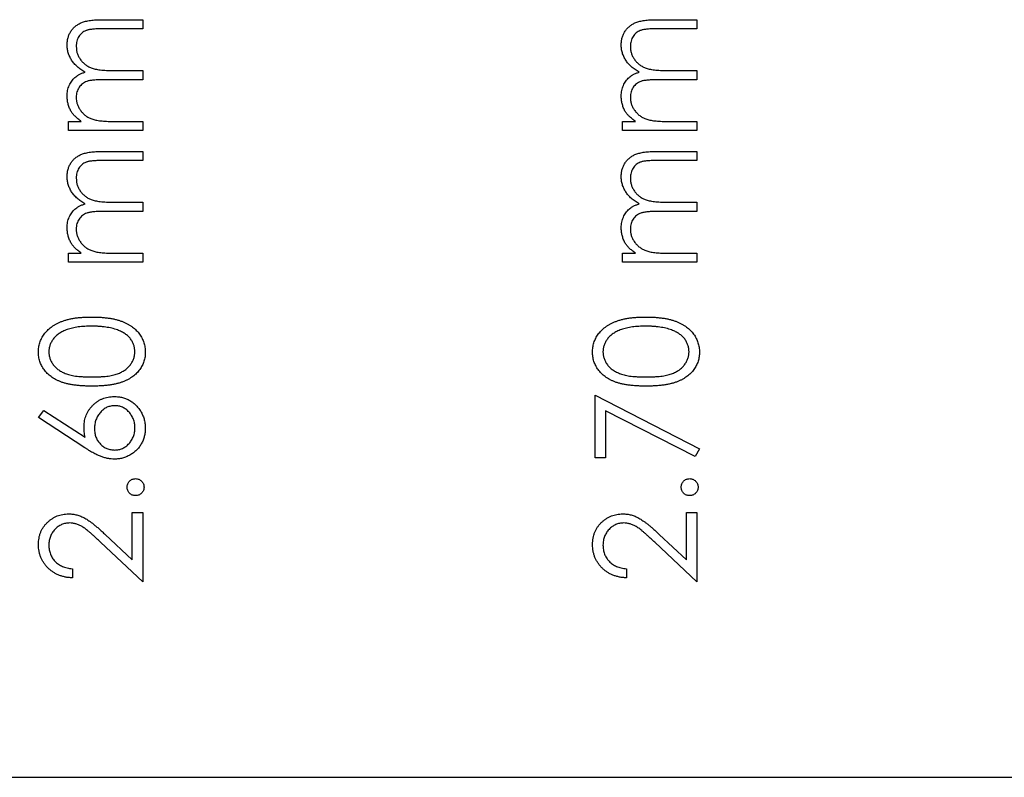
# Model space of a CAD drawing. Header units: millimetres. Extents: x 1 to 327, y 0 to 446.
# Tile 2 of 14: x 215 to 231, y 416 to 428. Entities that reach past the tile are written whole.
import ezdxf

# ---------------------------------------------------------------- set-up
doc = ezdxf.new("R2010")
doc.units = ezdxf.units.MM

msp = doc.modelspace()

# ---------------------------------------------------------------- linework, layer by layer
at = {"color": 7, "linetype": 'Continuous', "lineweight": 25}
for p, q in [((216.534, 427.974), (217.163, 427.974)), ((217.163, 427.974), (217.163, 427.831)), ((225.184, 427.974), (225.813, 427.974)), ((225.813, 427.974), (225.813, 427.831)), ((217.163, 427.831), (216.534, 427.831)), ((225.813, 427.831), (225.184, 427.831)), ((216.711, 427.18), (217.163, 427.18)), ((217.163, 427.18), (217.163, 427.037)), ((225.361, 427.18), (225.813, 427.18)), ((225.813, 427.18), (225.813, 427.037)), ((217.163, 427.037), (216.573, 427.037)), ((225.813, 427.037), (225.223, 427.037)), ((216.003, 426.386), (216.204, 426.386)), ((216.003, 426.244), (216.003, 426.386)), ((216.675, 426.386), (217.163, 426.386)), ((217.163, 426.386), (217.163, 426.244)), ((224.653, 426.386), (224.854, 426.386)), ((224.653, 426.244), (224.653, 426.386)), ((225.325, 426.386), (225.813, 426.386)), ((225.813, 426.386), (225.813, 426.244)), ((217.163, 426.244), (216.003, 426.244)), ((225.813, 426.244), (224.653, 426.244)), ((216.534, 425.918), (217.163, 425.918)), ((217.163, 425.776), (216.534, 425.776)), ((217.163, 425.918), (217.163, 425.776)), ((225.184, 425.918), (225.813, 425.918)), ((225.813, 425.776), (225.184, 425.776)), ((225.813, 425.918), (225.813, 425.776)), ((216.711, 425.124), (217.163, 425.124)), ((217.163, 425.124), (217.163, 424.982)), ((225.361, 425.124), (225.813, 425.124)), ((225.813, 425.124), (225.813, 424.982)), ((217.163, 424.982), (216.573, 424.982)), ((225.813, 424.982), (225.223, 424.982)), ((216.003, 424.331), (216.204, 424.331)), ((216.003, 424.188), (216.003, 424.331)), ((216.675, 424.331), (217.163, 424.331)), ((217.163, 424.331), (217.163, 424.188)), ((224.653, 424.331), (224.854, 424.331)), ((224.653, 424.188), (224.653, 424.331)), ((225.325, 424.331), (225.813, 424.331)), ((225.813, 424.331), (225.813, 424.188)), ((217.163, 424.188), (216.003, 424.188)), ((225.813, 424.188), (224.653, 424.188)), ((224.225, 422.112), (225.853, 421.278)), ((224.225, 421.135), (224.225, 422.112)), ((215.535, 421.766), (215.621, 421.876)), ((215.621, 421.876), (216.262, 421.457)), ((224.388, 421.871), (224.388, 421.135)), ((225.786, 421.155), (224.388, 421.871)), ((216.259, 421.292), (215.535, 421.766)), ((225.853, 421.278), (225.786, 421.155)), ((224.388, 421.135), (224.225, 421.135)), ((217, 420.28), (217.163, 420.28)), ((217, 419.542), (217, 420.28)), ((217.163, 420.28), (217.163, 419.202)), ((225.65, 420.28), (225.813, 420.28)), ((225.65, 419.542), (225.65, 420.28)), ((225.813, 420.28), (225.813, 419.202)), ((216.576, 419.939), (217, 419.542)), ((225.226, 419.939), (225.65, 419.542)), ((217.163, 419.202), (216.506, 419.817)), ((225.813, 419.202), (225.156, 419.817)), ((216.064, 419.405), (216.064, 419.263)), ((224.714, 419.405), (224.714, 419.263)), ((201.363, 416.149), (259.863, 416.149))]:
    msp.add_line(p, q, dxfattribs=at)
for points, knots in [([(215.982, 427.581), (215.983, 427.6), (215.984, 427.638), (215.996, 427.694), (216.015, 427.746), (216.041, 427.793), (216.074, 427.836), (216.114, 427.874), (216.16, 427.905), (216.202, 427.926), (216.24, 427.94), (216.272, 427.949), (216.308, 427.957), (216.347, 427.963), (216.389, 427.968), (216.434, 427.971), (216.483, 427.973), (216.517, 427.974), (216.534, 427.974)], [0, 0, 0, 0, 0.075587, 0.1479311, 0.218604, 0.2892613, 0.3594989, 0.4294664, 0.5005778, 0.5741236, 0.6136328, 0.6568309, 0.7040406, 0.7549951, 0.8097502, 0.868863, 0.932401, 1, 1, 1, 1]), ([(224.632, 427.581), (224.633, 427.6), (224.634, 427.638), (224.646, 427.694), (224.665, 427.746), (224.691, 427.793), (224.724, 427.836), (224.764, 427.874), (224.81, 427.905), (224.852, 427.926), (224.89, 427.94), (224.922, 427.949), (224.958, 427.957), (224.997, 427.963), (225.039, 427.968), (225.084, 427.971), (225.133, 427.973), (225.167, 427.974), (225.184, 427.974)], [0, 0, 0, 0, 0.075587, 0.147931, 0.218604, 0.289261, 0.359499, 0.429466, 0.500578, 0.574124, 0.613633, 0.656831, 0.704041, 0.754995, 0.80975, 0.868863, 0.932401, 1, 1, 1, 1]), ([(216.534, 427.831), (216.519, 427.831), (216.49, 427.831), (216.449, 427.83), (216.412, 427.828), (216.378, 427.825), (216.348, 427.821), (216.322, 427.816), (216.299, 427.811), (216.273, 427.803), (216.245, 427.789), (216.215, 427.768), (216.189, 427.742), (216.166, 427.712), (216.148, 427.678), (216.134, 427.64), (216.126, 427.599), (216.125, 427.571), (216.125, 427.556)], [0, 0, 0, 0, 0.078335, 0.150549, 0.21613, 0.275653, 0.329231, 0.376424, 0.417817, 0.453205, 0.517771, 0.581257, 0.645356, 0.712052, 0.780151, 0.850233, 0.922656, 1, 1, 1, 1]), ([(225.184, 427.831), (225.169, 427.831), (225.14, 427.831), (225.099, 427.83), (225.062, 427.828), (225.028, 427.825), (224.998, 427.821), (224.972, 427.816), (224.949, 427.811), (224.923, 427.803), (224.895, 427.789), (224.865, 427.768), (224.839, 427.742), (224.816, 427.712), (224.798, 427.678), (224.784, 427.64), (224.776, 427.599), (224.775, 427.571), (224.775, 427.556)], [0, 0, 0, 0, 0.078335, 0.150549, 0.21613, 0.275653, 0.329231, 0.376424, 0.417817, 0.453205, 0.517771, 0.581257, 0.645356, 0.712052, 0.780151, 0.850233, 0.922656, 1, 1, 1, 1]), ([(216.262, 427.155), (216.251, 427.162), (216.229, 427.174), (216.198, 427.194), (216.169, 427.216), (216.142, 427.239), (216.116, 427.263), (216.093, 427.287), (216.072, 427.313), (216.047, 427.35), (216.021, 427.397), (215.999, 427.456), (215.985, 427.518), (215.983, 427.56), (215.982, 427.581)], [0, 0, 0, 0, 0.0717522, 0.1411982, 0.2090754, 0.2747864, 0.3394172, 0.4028023, 0.4652558, 0.5271346, 0.6476934, 0.7656069, 0.881638, 1, 1, 1, 1]), ([(216.125, 427.556), (216.126, 427.538), (216.127, 427.503), (216.139, 427.45), (216.16, 427.401), (216.187, 427.354), (216.221, 427.312), (216.262, 427.275), (216.307, 427.245), (216.35, 427.224), (216.388, 427.211), (216.421, 427.203), (216.459, 427.196), (216.501, 427.19), (216.547, 427.186), (216.598, 427.182), (216.653, 427.18), (216.692, 427.18), (216.711, 427.18)], [0, 0, 0, 0, 0.068196, 0.1346611, 0.2019779, 0.2707036, 0.3399479, 0.4080144, 0.4767531, 0.5472944, 0.5855927, 0.628823, 0.677117, 0.7311712, 0.7897816, 0.8543077, 0.9243561, 1, 1, 1, 1]), ([(224.912, 427.155), (224.901, 427.162), (224.879, 427.174), (224.848, 427.194), (224.819, 427.216), (224.792, 427.239), (224.766, 427.263), (224.743, 427.287), (224.722, 427.313), (224.697, 427.35), (224.671, 427.397), (224.649, 427.456), (224.635, 427.518), (224.633, 427.56), (224.632, 427.581)], [0, 0, 0, 0, 0.071752, 0.141198, 0.209075, 0.274786, 0.339417, 0.402802, 0.465256, 0.527135, 0.647693, 0.765607, 0.881638, 1, 1, 1, 1]), ([(224.775, 427.556), (224.776, 427.538), (224.777, 427.503), (224.789, 427.45), (224.81, 427.401), (224.837, 427.354), (224.871, 427.312), (224.912, 427.275), (224.957, 427.245), (225, 427.224), (225.038, 427.211), (225.071, 427.203), (225.109, 427.196), (225.151, 427.19), (225.197, 427.186), (225.248, 427.182), (225.303, 427.18), (225.342, 427.18), (225.361, 427.18)], [0, 0, 0, 0, 0.068196, 0.134661, 0.201978, 0.270704, 0.339948, 0.408014, 0.476753, 0.547294, 0.585593, 0.628823, 0.677117, 0.731171, 0.789782, 0.854308, 0.924356, 1, 1, 1, 1]), ([(215.982, 426.786), (215.983, 426.8), (215.984, 426.828), (215.99, 426.869), (216, 426.909), (216.015, 426.947), (216.033, 426.983), (216.054, 427.017), (216.077, 427.046), (216.104, 427.073), (216.135, 427.096), (216.172, 427.118), (216.215, 427.138), (216.246, 427.15), (216.262, 427.155)], [0, 0, 0, 0, 0.084144, 0.166517, 0.248813, 0.331216, 0.412919, 0.490449, 0.566104, 0.639474, 0.716245, 0.802162, 0.895843, 1, 1, 1, 1]), ([(224.632, 426.786), (224.633, 426.8), (224.634, 426.828), (224.64, 426.869), (224.65, 426.909), (224.665, 426.947), (224.683, 426.983), (224.704, 427.017), (224.727, 427.046), (224.754, 427.073), (224.785, 427.096), (224.822, 427.118), (224.865, 427.138), (224.896, 427.15), (224.912, 427.155)], [0, 0, 0, 0, 0.0841443, 0.166517, 0.2488134, 0.3312156, 0.412919, 0.490449, 0.5661036, 0.6394741, 0.7162451, 0.8021622, 0.8958428, 1, 1, 1, 1]), ([(216.573, 427.037), (216.556, 427.037), (216.524, 427.037), (216.478, 427.036), (216.436, 427.034), (216.399, 427.031), (216.366, 427.027), (216.336, 427.023), (216.311, 427.018), (216.284, 427.009), (216.254, 426.996), (216.221, 426.975), (216.193, 426.949), (216.169, 426.919), (216.149, 426.884), (216.135, 426.846), (216.126, 426.805), (216.125, 426.776), (216.125, 426.761)], [0, 0, 0, 0, 0.082518, 0.158756, 0.227705, 0.289904, 0.345449, 0.39384, 0.436311, 0.472055, 0.536307, 0.598992, 0.661853, 0.726534, 0.791985, 0.858668, 0.927316, 1, 1, 1, 1]), ([(225.223, 427.037), (225.206, 427.037), (225.174, 427.037), (225.128, 427.036), (225.086, 427.034), (225.049, 427.031), (225.016, 427.027), (224.986, 427.023), (224.961, 427.018), (224.934, 427.009), (224.904, 426.996), (224.871, 426.975), (224.843, 426.949), (224.819, 426.919), (224.799, 426.884), (224.785, 426.846), (224.776, 426.805), (224.775, 426.776), (224.775, 426.761)], [0, 0, 0, 0, 0.082518, 0.158756, 0.227705, 0.289904, 0.345449, 0.39384, 0.436311, 0.472055, 0.536307, 0.598992, 0.661853, 0.726534, 0.791985, 0.858668, 0.927316, 1, 1, 1, 1]), ([(216.041, 426.547), (216.032, 426.566), (216.014, 426.604), (215.996, 426.663), (215.985, 426.724), (215.983, 426.765), (215.982, 426.786)], [0, 0, 0, 0, 0.253734, 0.503035, 0.750014, 1, 1, 1, 1]), ([(216.125, 426.761), (216.125, 426.744), (216.127, 426.71), (216.139, 426.659), (216.159, 426.611), (216.186, 426.564), (216.219, 426.522), (216.259, 426.485), (216.304, 426.453), (216.345, 426.433), (216.382, 426.419), (216.414, 426.41), (216.449, 426.403), (216.487, 426.397), (216.529, 426.392), (216.575, 426.389), (216.623, 426.386), (216.657, 426.386), (216.675, 426.386)], [0, 0, 0, 0, 0.0686751, 0.1368671, 0.2061085, 0.2775303, 0.3497621, 0.4212389, 0.4928968, 0.5666322, 0.6062186, 0.6497139, 0.6973117, 0.7490928, 0.8048862, 0.8654888, 0.9302391, 1, 1, 1, 1]), ([(224.691, 426.547), (224.682, 426.566), (224.664, 426.604), (224.646, 426.663), (224.635, 426.724), (224.633, 426.765), (224.632, 426.786)], [0, 0, 0, 0, 0.253734, 0.503035, 0.750014, 1, 1, 1, 1]), ([(224.775, 426.761), (224.775, 426.744), (224.777, 426.71), (224.789, 426.659), (224.809, 426.611), (224.836, 426.564), (224.869, 426.522), (224.909, 426.485), (224.954, 426.453), (224.995, 426.433), (225.032, 426.419), (225.064, 426.41), (225.099, 426.403), (225.137, 426.397), (225.179, 426.392), (225.225, 426.389), (225.273, 426.386), (225.307, 426.386), (225.325, 426.386)], [0, 0, 0, 0, 0.068675, 0.136867, 0.206109, 0.27753, 0.349762, 0.421239, 0.492897, 0.566632, 0.606219, 0.649714, 0.697312, 0.749093, 0.804886, 0.865489, 0.930239, 1, 1, 1, 1]), ([(216.204, 426.386), (216.187, 426.399), (216.153, 426.424), (216.108, 426.464), (216.071, 426.504), (216.051, 426.533), (216.041, 426.547)], [0, 0, 0, 0, 0.283595, 0.543395, 0.780646, 1, 1, 1, 1]), ([(224.854, 426.386), (224.837, 426.399), (224.803, 426.424), (224.758, 426.464), (224.721, 426.504), (224.701, 426.533), (224.691, 426.547)], [0, 0, 0, 0, 0.283595, 0.543395, 0.780646, 1, 1, 1, 1]), ([(215.982, 425.525), (215.983, 425.545), (215.984, 425.583), (215.996, 425.638), (216.015, 425.69), (216.041, 425.738), (216.074, 425.781), (216.114, 425.819), (216.16, 425.85), (216.202, 425.871), (216.24, 425.885), (216.272, 425.893), (216.308, 425.901), (216.347, 425.907), (216.389, 425.912), (216.434, 425.915), (216.483, 425.918), (216.517, 425.918), (216.534, 425.918)], [0, 0, 0, 0, 0.075587, 0.1479311, 0.218604, 0.2892613, 0.3594989, 0.4294664, 0.5005778, 0.5741236, 0.6136328, 0.6568309, 0.7040406, 0.7549951, 0.8097502, 0.868863, 0.932401, 1, 1, 1, 1]), ([(216.534, 425.776), (216.519, 425.776), (216.49, 425.775), (216.449, 425.774), (216.412, 425.772), (216.378, 425.769), (216.348, 425.766), (216.322, 425.761), (216.299, 425.756), (216.273, 425.747), (216.245, 425.734), (216.215, 425.713), (216.189, 425.687), (216.166, 425.657), (216.148, 425.622), (216.134, 425.585), (216.126, 425.544), (216.125, 425.515), (216.125, 425.5)], [0, 0, 0, 0, 0.078335, 0.150549, 0.21613, 0.275653, 0.329231, 0.376424, 0.417817, 0.453205, 0.517771, 0.581257, 0.645356, 0.712052, 0.780151, 0.850233, 0.922656, 1, 1, 1, 1]), ([(224.632, 425.525), (224.633, 425.545), (224.634, 425.583), (224.646, 425.638), (224.665, 425.69), (224.691, 425.738), (224.724, 425.781), (224.764, 425.819), (224.81, 425.85), (224.852, 425.871), (224.89, 425.885), (224.922, 425.893), (224.958, 425.901), (224.997, 425.907), (225.039, 425.912), (225.084, 425.915), (225.133, 425.918), (225.167, 425.918), (225.184, 425.918)], [0, 0, 0, 0, 0.075587, 0.147931, 0.218604, 0.289261, 0.359499, 0.429466, 0.500578, 0.574124, 0.613633, 0.656831, 0.704041, 0.754995, 0.80975, 0.868863, 0.932401, 1, 1, 1, 1]), ([(225.184, 425.776), (225.169, 425.776), (225.14, 425.775), (225.099, 425.774), (225.062, 425.772), (225.028, 425.769), (224.998, 425.766), (224.972, 425.761), (224.949, 425.756), (224.923, 425.747), (224.895, 425.734), (224.865, 425.713), (224.839, 425.687), (224.816, 425.657), (224.798, 425.622), (224.784, 425.585), (224.776, 425.544), (224.775, 425.515), (224.775, 425.5)], [0, 0, 0, 0, 0.078335, 0.150549, 0.21613, 0.275653, 0.329231, 0.376424, 0.417817, 0.453205, 0.517771, 0.581257, 0.645356, 0.712052, 0.780151, 0.850233, 0.922656, 1, 1, 1, 1]), ([(216.262, 425.1), (216.251, 425.106), (216.229, 425.118), (216.198, 425.139), (216.169, 425.16), (216.142, 425.183), (216.116, 425.207), (216.093, 425.232), (216.072, 425.258), (216.047, 425.294), (216.021, 425.341), (215.999, 425.401), (215.985, 425.462), (215.983, 425.504), (215.982, 425.525)], [0, 0, 0, 0, 0.0717522, 0.1411982, 0.2090754, 0.2747864, 0.3394172, 0.4028023, 0.4652558, 0.5271346, 0.6476934, 0.7656069, 0.881638, 1, 1, 1, 1]), ([(216.125, 425.5), (216.126, 425.482), (216.127, 425.447), (216.139, 425.395), (216.16, 425.345), (216.187, 425.299), (216.221, 425.256), (216.262, 425.219), (216.307, 425.189), (216.35, 425.169), (216.388, 425.156), (216.421, 425.147), (216.459, 425.14), (216.501, 425.134), (216.547, 425.13), (216.598, 425.126), (216.653, 425.125), (216.692, 425.124), (216.711, 425.124)], [0, 0, 0, 0, 0.068196, 0.1346611, 0.2019779, 0.2707036, 0.3399479, 0.4080144, 0.4767531, 0.5472944, 0.5855927, 0.628823, 0.677117, 0.7311712, 0.7897816, 0.8543077, 0.9243561, 1, 1, 1, 1]), ([(224.912, 425.1), (224.901, 425.106), (224.879, 425.118), (224.848, 425.139), (224.819, 425.16), (224.792, 425.183), (224.766, 425.207), (224.743, 425.232), (224.722, 425.258), (224.697, 425.294), (224.671, 425.341), (224.649, 425.401), (224.635, 425.462), (224.633, 425.504), (224.632, 425.525)], [0, 0, 0, 0, 0.071752, 0.141198, 0.209075, 0.274786, 0.339417, 0.402802, 0.465256, 0.527135, 0.647693, 0.765607, 0.881638, 1, 1, 1, 1]), ([(224.775, 425.5), (224.776, 425.482), (224.777, 425.447), (224.789, 425.395), (224.81, 425.345), (224.837, 425.299), (224.871, 425.256), (224.912, 425.219), (224.957, 425.189), (225, 425.169), (225.038, 425.156), (225.071, 425.147), (225.109, 425.14), (225.151, 425.134), (225.197, 425.13), (225.248, 425.126), (225.303, 425.125), (225.342, 425.124), (225.361, 425.124)], [0, 0, 0, 0, 0.068196, 0.134661, 0.201978, 0.270704, 0.339948, 0.408014, 0.476753, 0.547294, 0.585593, 0.628823, 0.677117, 0.731171, 0.789782, 0.854308, 0.924356, 1, 1, 1, 1]), ([(215.982, 424.731), (215.983, 424.745), (215.984, 424.772), (215.99, 424.813), (216, 424.853), (216.015, 424.892), (216.033, 424.928), (216.054, 424.961), (216.077, 424.991), (216.104, 425.017), (216.135, 425.041), (216.172, 425.062), (216.215, 425.083), (216.246, 425.094), (216.262, 425.1)], [0, 0, 0, 0, 0.084144, 0.166517, 0.248813, 0.331216, 0.412919, 0.490449, 0.566104, 0.639474, 0.716245, 0.802162, 0.895843, 1, 1, 1, 1]), ([(224.632, 424.731), (224.633, 424.745), (224.634, 424.772), (224.64, 424.813), (224.65, 424.853), (224.665, 424.892), (224.683, 424.928), (224.704, 424.961), (224.727, 424.991), (224.754, 425.017), (224.785, 425.041), (224.822, 425.062), (224.865, 425.083), (224.896, 425.094), (224.912, 425.1)], [0, 0, 0, 0, 0.0841443, 0.166517, 0.2488134, 0.3312156, 0.412919, 0.490449, 0.5661036, 0.6394741, 0.7162451, 0.8021622, 0.8958428, 1, 1, 1, 1]), ([(216.573, 424.982), (216.556, 424.982), (216.524, 424.982), (216.478, 424.98), (216.436, 424.978), (216.399, 424.976), (216.366, 424.972), (216.336, 424.967), (216.311, 424.962), (216.284, 424.954), (216.254, 424.941), (216.221, 424.92), (216.193, 424.893), (216.169, 424.863), (216.149, 424.828), (216.135, 424.79), (216.126, 424.749), (216.125, 424.72), (216.125, 424.706)], [0, 0, 0, 0, 0.082518, 0.158756, 0.227705, 0.289904, 0.345449, 0.39384, 0.436311, 0.472055, 0.536307, 0.598992, 0.661853, 0.726534, 0.791985, 0.858668, 0.927316, 1, 1, 1, 1]), ([(225.223, 424.982), (225.206, 424.982), (225.174, 424.982), (225.128, 424.98), (225.086, 424.978), (225.049, 424.976), (225.016, 424.972), (224.986, 424.967), (224.961, 424.962), (224.934, 424.954), (224.904, 424.941), (224.871, 424.92), (224.843, 424.893), (224.819, 424.863), (224.799, 424.828), (224.785, 424.79), (224.776, 424.749), (224.775, 424.72), (224.775, 424.706)], [0, 0, 0, 0, 0.082518, 0.158756, 0.227705, 0.289904, 0.345449, 0.39384, 0.436311, 0.472055, 0.536307, 0.598992, 0.661853, 0.726534, 0.791985, 0.858668, 0.927316, 1, 1, 1, 1]), ([(216.041, 424.491), (216.032, 424.51), (216.014, 424.548), (215.996, 424.608), (215.985, 424.669), (215.983, 424.71), (215.982, 424.731)], [0, 0, 0, 0, 0.253734, 0.503035, 0.750014, 1, 1, 1, 1]), ([(216.125, 424.706), (216.125, 424.689), (216.127, 424.654), (216.139, 424.604), (216.159, 424.555), (216.186, 424.509), (216.219, 424.466), (216.259, 424.429), (216.304, 424.398), (216.345, 424.377), (216.382, 424.364), (216.414, 424.355), (216.449, 424.347), (216.487, 424.341), (216.529, 424.336), (216.575, 424.333), (216.623, 424.331), (216.657, 424.331), (216.675, 424.331)], [0, 0, 0, 0, 0.0686751, 0.1368671, 0.2061085, 0.2775303, 0.3497621, 0.4212389, 0.4928968, 0.5666322, 0.6062186, 0.6497139, 0.6973117, 0.7490928, 0.8048862, 0.8654888, 0.9302391, 1, 1, 1, 1]), ([(224.691, 424.491), (224.682, 424.51), (224.664, 424.548), (224.646, 424.608), (224.635, 424.669), (224.633, 424.71), (224.632, 424.731)], [0, 0, 0, 0, 0.253734, 0.503035, 0.750014, 1, 1, 1, 1]), ([(224.775, 424.706), (224.775, 424.689), (224.777, 424.654), (224.789, 424.604), (224.809, 424.555), (224.836, 424.509), (224.869, 424.466), (224.909, 424.429), (224.954, 424.398), (224.995, 424.377), (225.032, 424.364), (225.064, 424.355), (225.099, 424.347), (225.137, 424.341), (225.179, 424.336), (225.225, 424.333), (225.273, 424.331), (225.307, 424.331), (225.325, 424.331)], [0, 0, 0, 0, 0.068675, 0.136867, 0.206109, 0.27753, 0.349762, 0.421239, 0.492897, 0.566632, 0.606219, 0.649714, 0.697312, 0.749093, 0.804886, 0.865489, 0.930239, 1, 1, 1, 1]), ([(216.204, 424.331), (216.187, 424.343), (216.153, 424.368), (216.108, 424.408), (216.071, 424.449), (216.051, 424.477), (216.041, 424.491)], [0, 0, 0, 0, 0.283595, 0.543395, 0.780646, 1, 1, 1, 1]), ([(224.854, 424.331), (224.837, 424.343), (224.803, 424.368), (224.758, 424.408), (224.721, 424.449), (224.701, 424.477), (224.691, 424.491)], [0, 0, 0, 0, 0.283595, 0.543395, 0.780646, 1, 1, 1, 1]), ([(215.535, 422.785), (215.535, 422.798), (215.535, 422.823), (215.54, 422.86), (215.546, 422.896), (215.556, 422.932), (215.569, 422.966), (215.585, 423), (215.602, 423.033), (215.623, 423.064), (215.647, 423.094), (215.674, 423.123), (215.703, 423.151), (215.735, 423.176), (215.77, 423.2), (215.807, 423.222), (215.848, 423.242), (215.891, 423.262), (215.938, 423.278), (215.988, 423.293), (216.043, 423.306), (216.101, 423.316), (216.163, 423.324), (216.228, 423.329), (216.298, 423.332), (216.345, 423.333), (216.37, 423.333)], [0, 0, 0, 0, 0.033788, 0.067226, 0.099841, 0.132545, 0.16513, 0.198011, 0.23128, 0.265044, 0.299216, 0.334359, 0.369695, 0.406258, 0.443804, 0.482982, 0.523085, 0.565267, 0.609343, 0.656393, 0.705887, 0.758326, 0.813833, 0.872795, 0.934723, 1, 1, 1, 1]), ([(216.37, 423.333), (216.394, 423.333), (216.441, 423.332), (216.511, 423.329), (216.576, 423.323), (216.637, 423.316), (216.695, 423.306), (216.749, 423.294), (216.799, 423.279), (216.845, 423.262), (216.889, 423.244), (216.929, 423.223), (216.966, 423.201), (217.001, 423.178), (217.033, 423.152), (217.063, 423.124), (217.09, 423.096), (217.113, 423.065), (217.135, 423.033), (217.153, 423), (217.169, 422.967), (217.181, 422.932), (217.191, 422.897), (217.198, 422.86), (217.203, 422.823), (217.203, 422.798), (217.203, 422.785)], [0, 0, 0, 0, 0.065069, 0.127067, 0.185532, 0.240785, 0.293004, 0.342556, 0.388955, 0.432815, 0.474671, 0.514821, 0.553655, 0.591479, 0.627861, 0.663639, 0.698823, 0.733433, 0.76763, 0.801074, 0.83425, 0.86697, 0.899712, 0.932696, 0.966173, 1, 1, 1, 1]), ([(224.185, 422.785), (224.185, 422.798), (224.185, 422.823), (224.19, 422.86), (224.196, 422.896), (224.206, 422.932), (224.219, 422.966), (224.235, 423), (224.252, 423.033), (224.273, 423.064), (224.297, 423.094), (224.324, 423.123), (224.353, 423.151), (224.385, 423.176), (224.42, 423.2), (224.457, 423.222), (224.498, 423.242), (224.541, 423.262), (224.588, 423.278), (224.638, 423.293), (224.693, 423.306), (224.751, 423.316), (224.813, 423.324), (224.878, 423.329), (224.948, 423.332), (224.995, 423.333), (225.02, 423.333)], [0, 0, 0, 0, 0.033788, 0.067226, 0.099841, 0.132545, 0.16513, 0.198011, 0.23128, 0.265044, 0.299216, 0.334359, 0.369695, 0.406258, 0.443804, 0.482982, 0.523085, 0.565267, 0.609343, 0.656393, 0.705887, 0.758326, 0.813833, 0.872795, 0.934723, 1, 1, 1, 1]), ([(225.02, 423.333), (225.044, 423.333), (225.091, 423.332), (225.161, 423.329), (225.226, 423.323), (225.287, 423.316), (225.345, 423.306), (225.399, 423.294), (225.449, 423.279), (225.495, 423.262), (225.539, 423.244), (225.579, 423.223), (225.616, 423.201), (225.651, 423.178), (225.683, 423.152), (225.713, 423.124), (225.74, 423.096), (225.763, 423.065), (225.785, 423.033), (225.803, 423), (225.819, 422.967), (225.831, 422.932), (225.841, 422.897), (225.848, 422.86), (225.853, 422.823), (225.853, 422.798), (225.853, 422.785)], [0, 0, 0, 0, 0.065069, 0.127067, 0.185532, 0.240785, 0.293004, 0.342556, 0.388955, 0.432815, 0.474671, 0.514821, 0.553655, 0.591479, 0.627861, 0.663639, 0.698823, 0.733433, 0.76763, 0.801074, 0.83425, 0.86697, 0.899712, 0.932696, 0.966173, 1, 1, 1, 1]), ([(216.369, 423.191), (216.35, 423.191), (216.313, 423.19), (216.258, 423.188), (216.206, 423.183), (216.157, 423.178), (216.11, 423.17), (216.066, 423.162), (216.025, 423.15), (215.986, 423.138), (215.949, 423.124), (215.916, 423.109), (215.885, 423.092), (215.856, 423.074), (215.83, 423.055), (215.806, 423.034), (215.785, 423.013), (215.76, 422.983), (215.736, 422.943), (215.713, 422.893), (215.7, 422.842), (215.698, 422.807), (215.697, 422.79)], [0, 0, 0, 0, 0.065674, 0.128473, 0.188155, 0.24508, 0.299416, 0.350785, 0.399899, 0.446624, 0.491202, 0.533319, 0.573791, 0.612461, 0.649528, 0.685459, 0.720284, 0.754012, 0.819093, 0.880506, 0.940318, 1, 1, 1, 1]), ([(216.768, 423.131), (216.754, 423.135), (216.725, 423.145), (216.681, 423.158), (216.634, 423.168), (216.585, 423.176), (216.534, 423.182), (216.481, 423.187), (216.426, 423.19), (216.388, 423.191), (216.369, 423.191)], [0, 0, 0, 0, 0.110588, 0.224542, 0.342503, 0.464324, 0.590756, 0.722227, 0.858843, 1, 1, 1, 1]), ([(225.019, 423.191), (225, 423.191), (224.963, 423.19), (224.908, 423.188), (224.856, 423.183), (224.807, 423.178), (224.76, 423.17), (224.716, 423.162), (224.675, 423.15), (224.636, 423.138), (224.599, 423.124), (224.566, 423.109), (224.535, 423.092), (224.506, 423.074), (224.48, 423.055), (224.456, 423.034), (224.435, 423.013), (224.41, 422.983), (224.386, 422.943), (224.363, 422.893), (224.35, 422.842), (224.348, 422.807), (224.347, 422.79)], [0, 0, 0, 0, 0.0656742, 0.1284727, 0.188155, 0.24508, 0.2994164, 0.3507855, 0.399899, 0.446624, 0.4912021, 0.5333194, 0.5737915, 0.6124609, 0.6495278, 0.6854588, 0.7202839, 0.7540122, 0.819093, 0.8805062, 0.9403177, 1, 1, 1, 1]), ([(225.418, 423.131), (225.404, 423.135), (225.375, 423.145), (225.331, 423.158), (225.284, 423.168), (225.235, 423.176), (225.184, 423.182), (225.131, 423.187), (225.076, 423.19), (225.038, 423.191), (225.019, 423.191)], [0, 0, 0, 0, 0.110588, 0.224542, 0.342503, 0.464324, 0.590756, 0.722227, 0.858843, 1, 1, 1, 1]), ([(217.041, 422.79), (217.04, 422.808), (217.038, 422.843), (217.025, 422.894), (217.003, 422.944), (216.979, 422.983), (216.955, 423.013), (216.935, 423.034), (216.912, 423.053), (216.887, 423.072), (216.861, 423.089), (216.832, 423.104), (216.801, 423.119), (216.779, 423.127), (216.768, 423.131)], [0, 0, 0, 0, 0.112802, 0.225203, 0.339663, 0.459731, 0.521784, 0.583969, 0.64821, 0.71391, 0.781027, 0.851466, 0.924059, 1, 1, 1, 1]), ([(225.691, 422.79), (225.69, 422.808), (225.688, 422.843), (225.675, 422.894), (225.653, 422.944), (225.629, 422.983), (225.605, 423.013), (225.585, 423.034), (225.562, 423.053), (225.537, 423.072), (225.511, 423.089), (225.482, 423.104), (225.451, 423.119), (225.429, 423.127), (225.418, 423.131)], [0, 0, 0, 0, 0.112802, 0.225203, 0.339663, 0.459731, 0.521784, 0.583969, 0.64821, 0.71391, 0.781027, 0.851466, 0.924059, 1, 1, 1, 1]), ([(216.37, 422.255), (216.344, 422.255), (216.295, 422.255), (216.223, 422.258), (216.155, 422.264), (216.092, 422.271), (216.033, 422.28), (215.979, 422.292), (215.93, 422.305), (215.884, 422.321), (215.842, 422.339), (215.803, 422.358), (215.766, 422.379), (215.732, 422.402), (215.701, 422.427), (215.672, 422.453), (215.646, 422.481), (215.623, 422.511), (215.602, 422.542), (215.584, 422.574), (215.569, 422.607), (215.556, 422.641), (215.546, 422.676), (215.539, 422.712), (215.535, 422.748), (215.535, 422.773), (215.535, 422.785)], [0, 0, 0, 0, 0.06859, 0.133236, 0.194298, 0.251261, 0.304491, 0.354209, 0.400451, 0.443378, 0.483979, 0.523213, 0.561001, 0.597856, 0.633471, 0.668265, 0.702638, 0.736825, 0.77043, 0.803572, 0.835925, 0.86847, 0.900854, 0.933471, 0.96626, 1, 1, 1, 1]), ([(215.697, 422.79), (215.698, 422.773), (215.7, 422.737), (215.713, 422.686), (215.735, 422.636), (215.76, 422.596), (215.784, 422.566), (215.805, 422.545), (215.827, 422.524), (215.852, 422.506), (215.879, 422.489), (215.907, 422.473), (215.938, 422.459), (215.971, 422.445), (216.007, 422.434), (216.047, 422.424), (216.091, 422.415), (216.139, 422.409), (216.191, 422.404), (216.246, 422.4), (216.306, 422.397), (216.348, 422.397), (216.369, 422.397)], [0, 0, 0, 0, 0.060377, 0.120865, 0.182579, 0.247626, 0.281336, 0.315119, 0.349457, 0.384606, 0.421016, 0.458237, 0.496894, 0.537315, 0.58021, 0.627167, 0.678438, 0.734024, 0.793778, 0.857736, 0.926709, 1, 1, 1, 1]), ([(216.369, 422.397), (216.39, 422.397), (216.431, 422.397), (216.491, 422.4), (216.547, 422.404), (216.599, 422.408), (216.646, 422.416), (216.69, 422.424), (216.73, 422.433), (216.766, 422.445), (216.799, 422.458), (216.83, 422.473), (216.858, 422.488), (216.885, 422.505), (216.91, 422.524), (216.932, 422.544), (216.953, 422.566), (216.977, 422.596), (217.002, 422.636), (217.024, 422.686), (217.038, 422.738), (217.04, 422.773), (217.041, 422.79)], [0, 0, 0, 0, 0.072955, 0.141591, 0.205573, 0.265315, 0.320613, 0.371477, 0.418453, 0.461364, 0.501801, 0.540474, 0.577852, 0.614276, 0.64966, 0.684283, 0.718344, 0.752068, 0.817643, 0.879716, 0.939962, 1, 1, 1, 1]), ([(217.203, 422.785), (217.203, 422.773), (217.203, 422.748), (217.199, 422.712), (217.192, 422.676), (217.182, 422.641), (217.17, 422.608), (217.154, 422.575), (217.137, 422.543), (217.116, 422.512), (217.093, 422.482), (217.067, 422.454), (217.038, 422.428), (217.007, 422.404), (216.973, 422.381), (216.936, 422.359), (216.897, 422.34), (216.854, 422.322), (216.808, 422.306), (216.759, 422.292), (216.704, 422.281), (216.646, 422.271), (216.583, 422.264), (216.515, 422.258), (216.444, 422.255), (216.395, 422.255), (216.37, 422.255)], [0, 0, 0, 0, 0.033789, 0.066625, 0.099289, 0.131367, 0.163592, 0.196113, 0.228912, 0.26217, 0.296004, 0.330232, 0.365076, 0.400968, 0.437877, 0.475966, 0.51564, 0.556675, 0.600028, 0.64669, 0.696419, 0.749772, 0.80685, 0.86743, 0.931884, 1, 1, 1, 1]), ([(225.02, 422.255), (224.994, 422.255), (224.945, 422.255), (224.873, 422.258), (224.805, 422.264), (224.742, 422.271), (224.683, 422.28), (224.629, 422.292), (224.58, 422.305), (224.534, 422.321), (224.492, 422.339), (224.453, 422.358), (224.416, 422.379), (224.382, 422.402), (224.351, 422.427), (224.322, 422.453), (224.296, 422.481), (224.273, 422.511), (224.252, 422.542), (224.234, 422.574), (224.219, 422.607), (224.206, 422.641), (224.196, 422.676), (224.189, 422.712), (224.185, 422.748), (224.185, 422.773), (224.185, 422.785)], [0, 0, 0, 0, 0.06859, 0.133236, 0.194298, 0.251261, 0.304491, 0.354209, 0.400451, 0.443378, 0.483979, 0.523213, 0.561001, 0.597856, 0.633471, 0.668265, 0.702638, 0.736825, 0.77043, 0.803572, 0.835925, 0.86847, 0.900854, 0.933471, 0.96626, 1, 1, 1, 1]), ([(224.347, 422.79), (224.348, 422.773), (224.35, 422.737), (224.363, 422.686), (224.385, 422.636), (224.41, 422.596), (224.434, 422.566), (224.455, 422.545), (224.477, 422.524), (224.502, 422.506), (224.529, 422.489), (224.557, 422.473), (224.588, 422.459), (224.621, 422.445), (224.657, 422.434), (224.697, 422.424), (224.741, 422.415), (224.789, 422.409), (224.841, 422.404), (224.896, 422.4), (224.956, 422.397), (224.998, 422.397), (225.019, 422.397)], [0, 0, 0, 0, 0.060377, 0.120865, 0.182579, 0.247626, 0.281336, 0.315119, 0.349457, 0.384606, 0.421016, 0.458237, 0.496894, 0.537315, 0.58021, 0.627167, 0.678438, 0.734024, 0.793778, 0.857736, 0.926709, 1, 1, 1, 1]), ([(225.019, 422.397), (225.04, 422.397), (225.081, 422.397), (225.141, 422.4), (225.197, 422.404), (225.249, 422.408), (225.296, 422.416), (225.34, 422.424), (225.38, 422.433), (225.416, 422.445), (225.449, 422.458), (225.48, 422.473), (225.508, 422.488), (225.535, 422.505), (225.56, 422.524), (225.582, 422.544), (225.603, 422.566), (225.627, 422.596), (225.652, 422.636), (225.674, 422.686), (225.688, 422.738), (225.69, 422.773), (225.691, 422.79)], [0, 0, 0, 0, 0.072955, 0.141591, 0.205573, 0.265315, 0.320613, 0.371477, 0.418453, 0.461364, 0.501801, 0.540474, 0.577852, 0.614276, 0.64966, 0.684283, 0.718344, 0.752068, 0.817643, 0.879716, 0.939962, 1, 1, 1, 1]), ([(225.853, 422.785), (225.853, 422.773), (225.853, 422.748), (225.849, 422.712), (225.842, 422.676), (225.832, 422.641), (225.82, 422.608), (225.804, 422.575), (225.787, 422.543), (225.766, 422.512), (225.743, 422.482), (225.717, 422.454), (225.688, 422.428), (225.657, 422.404), (225.623, 422.381), (225.586, 422.359), (225.547, 422.34), (225.504, 422.322), (225.458, 422.306), (225.409, 422.292), (225.354, 422.281), (225.296, 422.271), (225.233, 422.264), (225.165, 422.258), (225.094, 422.255), (225.045, 422.255), (225.02, 422.255)], [0, 0, 0, 0, 0.033789, 0.066625, 0.099289, 0.131367, 0.163592, 0.196113, 0.228912, 0.26217, 0.296004, 0.330232, 0.365076, 0.400968, 0.437877, 0.475966, 0.51564, 0.556675, 0.600028, 0.64669, 0.696419, 0.749772, 0.80685, 0.86743, 0.931884, 1, 1, 1, 1]), ([(216.247, 421.621), (216.247, 421.637), (216.248, 421.669), (216.255, 421.715), (216.265, 421.76), (216.28, 421.803), (216.299, 421.844), (216.323, 421.883), (216.351, 421.92), (216.382, 421.955), (216.417, 421.987), (216.454, 422.015), (216.493, 422.039), (216.534, 422.058), (216.577, 422.073), (216.622, 422.084), (216.669, 422.09), (216.701, 422.091), (216.717, 422.092)], [0, 0, 0, 0, 0.06526, 0.128037, 0.189726, 0.250629, 0.311258, 0.372602, 0.434791, 0.498867, 0.562915, 0.625361, 0.686558, 0.747576, 0.808479, 0.870685, 0.934312, 1, 1, 1, 1]), ([(216.717, 422.092), (216.739, 422.091), (216.783, 422.09), (216.847, 422.077), (216.907, 422.058), (216.964, 422.029), (217.017, 421.995), (217.063, 421.952), (217.105, 421.903), (217.14, 421.848), (217.168, 421.789), (217.189, 421.726), (217.201, 421.662), (217.203, 421.618), (217.203, 421.596)], [0, 0, 0, 0, 0.08595, 0.16913, 0.250406, 0.33193, 0.413348, 0.494159, 0.57601, 0.660748, 0.745776, 0.830039, 0.914025, 1, 1, 1, 1]), ([(216.726, 421.949), (216.715, 421.949), (216.694, 421.949), (216.663, 421.943), (216.632, 421.935), (216.604, 421.924), (216.576, 421.909), (216.55, 421.89), (216.525, 421.869), (216.501, 421.844), (216.48, 421.818), (216.461, 421.79), (216.445, 421.76), (216.432, 421.729), (216.422, 421.696), (216.415, 421.662), (216.411, 421.627), (216.41, 421.603), (216.41, 421.591)], [0, 0, 0, 0, 0.061175, 0.120067, 0.178335, 0.236401, 0.29511, 0.354933, 0.416985, 0.480959, 0.546166, 0.609633, 0.673414, 0.736267, 0.800306, 0.864696, 0.931644, 1, 1, 1, 1]), ([(217.041, 421.603), (217.04, 421.615), (217.04, 421.638), (217.036, 421.672), (217.028, 421.705), (217.018, 421.736), (217.005, 421.766), (216.989, 421.795), (216.97, 421.822), (216.949, 421.848), (216.926, 421.872), (216.901, 421.893), (216.874, 421.91), (216.847, 421.924), (216.818, 421.936), (216.789, 421.943), (216.758, 421.948), (216.737, 421.949), (216.726, 421.949)], [0, 0, 0, 0, 0.067955, 0.133269, 0.197814, 0.260677, 0.323397, 0.386364, 0.449644, 0.514795, 0.579233, 0.641329, 0.701377, 0.760739, 0.819228, 0.878125, 0.938154, 1, 1, 1, 1]), ([(216.262, 421.457), (216.258, 421.485), (216.249, 421.539), (216.248, 421.594), (216.247, 421.621)], [0, 0, 0, 0, 0.512659, 1, 1, 1, 1]), ([(216.41, 421.591), (216.41, 421.579), (216.411, 421.555), (216.415, 421.521), (216.422, 421.488), (216.432, 421.457), (216.445, 421.427), (216.461, 421.399), (216.48, 421.374), (216.501, 421.35), (216.525, 421.328), (216.55, 421.309), (216.576, 421.293), (216.604, 421.28), (216.633, 421.27), (216.663, 421.262), (216.694, 421.258), (216.715, 421.258), (216.726, 421.257)], [0, 0, 0, 0, 0.070564, 0.138446, 0.203708, 0.266871, 0.328908, 0.390959, 0.452928, 0.515991, 0.578138, 0.639111, 0.698502, 0.757418, 0.816486, 0.876329, 0.936849, 1, 1, 1, 1]), ([(217.203, 421.596), (217.203, 421.574), (217.201, 421.532), (217.189, 421.47), (217.169, 421.41), (217.142, 421.353), (217.107, 421.3), (217.066, 421.253), (217.018, 421.212), (216.964, 421.177), (216.907, 421.15), (216.846, 421.129), (216.784, 421.117), (216.741, 421.116), (216.72, 421.115)], [0, 0, 0, 0, 0.084348, 0.167078, 0.249605, 0.332974, 0.416161, 0.497811, 0.580686, 0.664926, 0.749428, 0.832484, 0.915626, 1, 1, 1, 1]), ([(216.726, 421.257), (216.737, 421.258), (216.758, 421.258), (216.789, 421.263), (216.818, 421.271), (216.847, 421.282), (216.875, 421.296), (216.901, 421.314), (216.926, 421.334), (216.949, 421.358), (216.97, 421.384), (216.989, 421.411), (217.005, 421.44), (217.018, 421.47), (217.028, 421.502), (217.036, 421.534), (217.04, 421.568), (217.04, 421.591), (217.041, 421.603)], [0, 0, 0, 0, 0.061835, 0.121854, 0.180741, 0.23922, 0.298291, 0.358667, 0.420363, 0.48479, 0.549929, 0.613703, 0.676659, 0.739368, 0.80222, 0.866754, 0.932057, 1, 1, 1, 1]), ([(216.72, 421.115), (216.704, 421.115), (216.67, 421.116), (216.62, 421.124), (216.568, 421.136), (216.524, 421.15), (216.488, 421.165), (216.459, 421.177), (216.429, 421.192), (216.398, 421.208), (216.365, 421.226), (216.331, 421.246), (216.295, 421.269), (216.271, 421.284), (216.259, 421.292)], [0, 0, 0, 0, 0.097818, 0.199726, 0.305276, 0.415811, 0.474472, 0.537274, 0.603657, 0.674299, 0.749834, 0.828598, 0.912378, 1, 1, 1, 1]), ([(216.919, 420.677), (216.919, 420.686), (216.92, 420.703), (216.927, 420.728), (216.94, 420.751), (216.956, 420.771), (216.977, 420.788), (216.999, 420.801), (217.024, 420.808), (217.042, 420.809), (217.051, 420.81)], [0, 0, 0, 0, 0.127519, 0.249986, 0.371792, 0.49887, 0.625948, 0.748492, 0.870959, 1, 1, 1, 1]), ([(217.051, 420.81), (217.06, 420.809), (217.077, 420.808), (217.102, 420.801), (217.124, 420.788), (217.145, 420.771), (217.162, 420.751), (217.174, 420.728), (217.182, 420.703), (217.183, 420.686), (217.183, 420.677)], [0, 0, 0, 0, 0.126203, 0.248871, 0.371615, 0.498901, 0.627169, 0.749175, 0.872272, 1, 1, 1, 1]), ([(225.569, 420.677), (225.569, 420.686), (225.57, 420.703), (225.577, 420.728), (225.59, 420.751), (225.606, 420.771), (225.627, 420.788), (225.649, 420.801), (225.674, 420.808), (225.692, 420.809), (225.701, 420.81)], [0, 0, 0, 0, 0.127519, 0.249986, 0.371792, 0.49887, 0.625948, 0.748492, 0.870959, 1, 1, 1, 1]), ([(225.701, 420.81), (225.71, 420.809), (225.727, 420.808), (225.752, 420.801), (225.774, 420.788), (225.795, 420.771), (225.812, 420.751), (225.824, 420.728), (225.832, 420.703), (225.833, 420.686), (225.833, 420.677)], [0, 0, 0, 0, 0.126203, 0.248871, 0.371615, 0.498901, 0.627169, 0.749175, 0.872272, 1, 1, 1, 1]), ([(217.051, 420.545), (217.042, 420.545), (217.024, 420.546), (216.999, 420.554), (216.977, 420.566), (216.956, 420.583), (216.94, 420.603), (216.927, 420.626), (216.92, 420.651), (216.919, 420.668), (216.919, 420.677)], [0, 0, 0, 0, 0.129097, 0.252046, 0.373905, 0.5010378, 0.6281707, 0.7513765, 0.872426, 1, 1, 1, 1]), ([(217.183, 420.677), (217.183, 420.668), (217.182, 420.651), (217.174, 420.626), (217.162, 420.603), (217.145, 420.583), (217.124, 420.566), (217.102, 420.554), (217.077, 420.546), (217.06, 420.545), (217.051, 420.545)], [0, 0, 0, 0, 0.127782, 0.249465, 0.372871, 0.501195, 0.628535, 0.750593, 0.873743, 1, 1, 1, 1]), ([(225.701, 420.545), (225.692, 420.545), (225.674, 420.546), (225.649, 420.554), (225.627, 420.566), (225.606, 420.583), (225.59, 420.603), (225.577, 420.626), (225.57, 420.651), (225.569, 420.668), (225.569, 420.677)], [0, 0, 0, 0, 0.129097, 0.252046, 0.373905, 0.501038, 0.628171, 0.751376, 0.872426, 1, 1, 1, 1]), ([(225.833, 420.677), (225.833, 420.668), (225.832, 420.651), (225.824, 420.626), (225.812, 420.603), (225.795, 420.583), (225.774, 420.566), (225.752, 420.554), (225.727, 420.546), (225.71, 420.545), (225.701, 420.545)], [0, 0, 0, 0, 0.127782, 0.249465, 0.372871, 0.501195, 0.628535, 0.750593, 0.873743, 1, 1, 1, 1]), ([(215.535, 419.78), (215.535, 419.798), (215.536, 419.832), (215.543, 419.882), (215.553, 419.93), (215.569, 419.974), (215.589, 420.017), (215.613, 420.056), (215.641, 420.094), (215.675, 420.128), (215.71, 420.159), (215.748, 420.186), (215.787, 420.209), (215.828, 420.228), (215.87, 420.242), (215.914, 420.253), (215.96, 420.259), (215.991, 420.26), (216.006, 420.26)], [0, 0, 0, 0, 0.06948, 0.136525, 0.200801, 0.263983, 0.325711, 0.387271, 0.449493, 0.512955, 0.576266, 0.637575, 0.697901, 0.757558, 0.816588, 0.876646, 0.937286, 1, 1, 1, 1]), ([(216.006, 420.26), (216.029, 420.259), (216.072, 420.258), (216.137, 420.245), (216.199, 420.224), (216.249, 420.2), (216.29, 420.175), (216.323, 420.153), (216.359, 420.127), (216.398, 420.097), (216.439, 420.063), (216.483, 420.026), (216.529, 419.984), (216.56, 419.954), (216.576, 419.939)], [0, 0, 0, 0, 0.098691, 0.195649, 0.292388, 0.391297, 0.444816, 0.503919, 0.570035, 0.642593, 0.721961, 0.807944, 0.900481, 1, 1, 1, 1]), ([(224.185, 419.78), (224.185, 419.798), (224.186, 419.832), (224.193, 419.882), (224.203, 419.93), (224.219, 419.974), (224.239, 420.017), (224.263, 420.056), (224.291, 420.094), (224.325, 420.128), (224.36, 420.159), (224.398, 420.186), (224.437, 420.209), (224.478, 420.228), (224.52, 420.242), (224.564, 420.253), (224.61, 420.259), (224.641, 420.26), (224.656, 420.26)], [0, 0, 0, 0, 0.06948, 0.136525, 0.200801, 0.263983, 0.325711, 0.387271, 0.449493, 0.512955, 0.576266, 0.637575, 0.697901, 0.757558, 0.816588, 0.876646, 0.937286, 1, 1, 1, 1]), ([(224.656, 420.26), (224.679, 420.259), (224.722, 420.258), (224.787, 420.245), (224.849, 420.224), (224.899, 420.2), (224.94, 420.175), (224.973, 420.153), (225.009, 420.127), (225.048, 420.097), (225.089, 420.063), (225.133, 420.026), (225.179, 419.984), (225.21, 419.954), (225.226, 419.939)], [0, 0, 0, 0, 0.098691, 0.195649, 0.292388, 0.391297, 0.444816, 0.503919, 0.570035, 0.642593, 0.721961, 0.807944, 0.900481, 1, 1, 1, 1]), ([(216.019, 420.118), (216.008, 420.117), (215.987, 420.117), (215.956, 420.112), (215.926, 420.104), (215.896, 420.093), (215.868, 420.079), (215.842, 420.061), (215.816, 420.041), (215.792, 420.018), (215.77, 419.992), (215.75, 419.965), (215.734, 419.937), (215.721, 419.907), (215.71, 419.875), (215.703, 419.843), (215.698, 419.808), (215.698, 419.785), (215.697, 419.773)], [0, 0, 0, 0, 0.061965, 0.122122, 0.180988, 0.239933, 0.299906, 0.359989, 0.421776, 0.486576, 0.551535, 0.615018, 0.677259, 0.73973, 0.80305, 0.866495, 0.931973, 1, 1, 1, 1]), ([(216.506, 419.817), (216.49, 419.832), (216.46, 419.861), (216.416, 419.902), (216.375, 419.938), (216.338, 419.971), (216.303, 419.999), (216.272, 420.024), (216.244, 420.044), (216.211, 420.066), (216.171, 420.087), (216.121, 420.105), (216.071, 420.116), (216.036, 420.117), (216.019, 420.118)], [0, 0, 0, 0, 0.110803, 0.212829, 0.306101, 0.390647, 0.466924, 0.534481, 0.593587, 0.644557, 0.7362, 0.825024, 0.911986, 1, 1, 1, 1]), ([(224.669, 420.118), (224.658, 420.117), (224.637, 420.117), (224.606, 420.112), (224.576, 420.104), (224.546, 420.093), (224.518, 420.079), (224.492, 420.061), (224.466, 420.041), (224.442, 420.018), (224.42, 419.992), (224.4, 419.965), (224.384, 419.937), (224.371, 419.907), (224.36, 419.875), (224.353, 419.843), (224.348, 419.808), (224.348, 419.785), (224.347, 419.773)], [0, 0, 0, 0, 0.061965, 0.122122, 0.180988, 0.239933, 0.299906, 0.359989, 0.421776, 0.486576, 0.551535, 0.615018, 0.677259, 0.73973, 0.80305, 0.866495, 0.931973, 1, 1, 1, 1]), ([(225.156, 419.817), (225.14, 419.832), (225.11, 419.861), (225.066, 419.902), (225.025, 419.938), (224.988, 419.971), (224.953, 419.999), (224.922, 420.024), (224.894, 420.044), (224.861, 420.066), (224.821, 420.087), (224.771, 420.105), (224.721, 420.116), (224.686, 420.117), (224.669, 420.118)], [0, 0, 0, 0, 0.110803, 0.212829, 0.306101, 0.390647, 0.466924, 0.534481, 0.593587, 0.644557, 0.7362, 0.825024, 0.911986, 1, 1, 1, 1]), ([(216.064, 419.263), (216.045, 419.264), (216.008, 419.265), (215.954, 419.274), (215.902, 419.286), (215.853, 419.304), (215.806, 419.325), (215.762, 419.351), (215.721, 419.381), (215.683, 419.416), (215.648, 419.453), (215.618, 419.494), (215.592, 419.536), (215.571, 419.581), (215.555, 419.628), (215.543, 419.677), (215.536, 419.728), (215.535, 419.763), (215.535, 419.78)], [0, 0, 0, 0, 0.068791, 0.135103, 0.198979, 0.261904, 0.323495, 0.385195, 0.446969, 0.509765, 0.572251, 0.633405, 0.693251, 0.752583, 0.812579, 0.873275, 0.93555, 1, 1, 1, 1]), ([(224.714, 419.263), (224.695, 419.264), (224.658, 419.265), (224.604, 419.274), (224.552, 419.286), (224.503, 419.304), (224.456, 419.325), (224.412, 419.351), (224.371, 419.381), (224.333, 419.416), (224.298, 419.453), (224.268, 419.494), (224.242, 419.536), (224.221, 419.581), (224.205, 419.628), (224.193, 419.677), (224.186, 419.728), (224.185, 419.763), (224.185, 419.78)], [0, 0, 0, 0, 0.068791, 0.135103, 0.198979, 0.261904, 0.323495, 0.385195, 0.446969, 0.509765, 0.572251, 0.633405, 0.693251, 0.752583, 0.812579, 0.873275, 0.93555, 1, 1, 1, 1]), ([(215.697, 419.773), (215.698, 419.761), (215.698, 419.736), (215.703, 419.701), (215.71, 419.666), (215.721, 419.634), (215.734, 419.603), (215.751, 419.573), (215.77, 419.546), (215.793, 419.519), (215.818, 419.496), (215.846, 419.475), (215.877, 419.456), (215.909, 419.44), (215.944, 419.427), (215.982, 419.417), (216.022, 419.409), (216.05, 419.407), (216.064, 419.405)], [0, 0, 0, 0, 0.06443, 0.12653, 0.186744, 0.245898, 0.304053, 0.362196, 0.420655, 0.480331, 0.540663, 0.600744, 0.661982, 0.72448, 0.789067, 0.856333, 0.926362, 1, 1, 1, 1]), ([(224.347, 419.773), (224.348, 419.761), (224.348, 419.736), (224.353, 419.701), (224.36, 419.666), (224.371, 419.634), (224.384, 419.603), (224.401, 419.573), (224.42, 419.546), (224.443, 419.519), (224.468, 419.496), (224.496, 419.475), (224.527, 419.456), (224.559, 419.44), (224.594, 419.427), (224.632, 419.417), (224.672, 419.409), (224.7, 419.407), (224.714, 419.405)], [0, 0, 0, 0, 0.06443, 0.12653, 0.186744, 0.245898, 0.304053, 0.362196, 0.420655, 0.480331, 0.540663, 0.600744, 0.661982, 0.72448, 0.789067, 0.856333, 0.926362, 1, 1, 1, 1])]:
    msp.add_open_spline(points, degree=3, knots=knots, dxfattribs=at)

doc.saveas('drawing.dxf')
